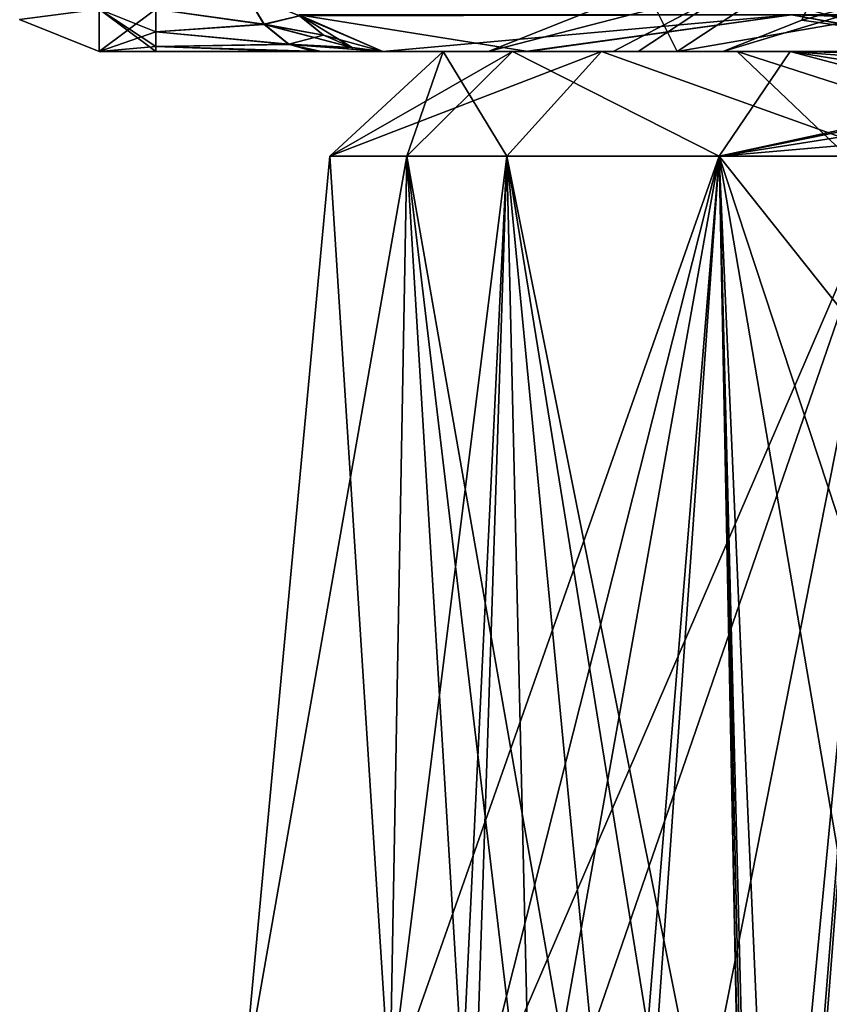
# Model space of a CAD drawing. Header units: inches. Extents: x -11.1 to 11.1, y -2.2 to 7.8.
# Tile 9 of 256: x -9.093 to -8.881, y -1.854 to -1.597. Entities that reach past the tile are written whole.
import ezdxf

# ---------------------------------------------------------------- set-up
doc = ezdxf.new("R2010")
doc.units = ezdxf.units.IN
doc.header["$LTSCALE"] = 93.866667
doc.header["$MEASUREMENT"] = 0
for name, color, linetype in [('10307', 7, 'CONTINUOUS'), ('10308', 7, 'CONTINUOUS'), ('10315', 7, 'CONTINUOUS'), ('10316', 7, 'CONTINUOUS'), ('10317', 7, 'CONTINUOUS'), ('10318', 7, 'CONTINUOUS'), ('10325', 7, 'CONTINUOUS'), ('10326', 7, 'CONTINUOUS'), ('10845', 7, 'CONTINUOUS'), ('10846', 7, 'CONTINUOUS'), ('10851', 7, 'CONTINUOUS'), ('10852', 7, 'CONTINUOUS'), ('15052', 7, 'CONTINUOUS'), ('15073', 7, 'CONTINUOUS'), ('15074', 7, 'CONTINUOUS'), ('15081', 7, 'CONTINUOUS'), ('15082', 7, 'CONTINUOUS'), ('15528', 7, 'CONTINUOUS'), ('15532', 7, 'CONTINUOUS'), ('15573', 7, 'CONTINUOUS'), ('15575', 7, 'CONTINUOUS'), ('2393', 7, 'CONTINUOUS'), ('3990', 7, 'CONTINUOUS'), ('3991', 7, 'CONTINUOUS'), ('4153', 7, 'CONTINUOUS'), ('4154', 7, 'CONTINUOUS'), ('7300', 7, 'CONTINUOUS'), ('7306', 7, 'CONTINUOUS'), ('7339', 7, 'CONTINUOUS'), ('7340', 7, 'CONTINUOUS'), ('7341', 7, 'CONTINUOUS'), ('7342', 7, 'CONTINUOUS'), ('8166', 7, 'CONTINUOUS'), ('8167', 7, 'CONTINUOUS'), ('8169', 7, 'CONTINUOUS'), ('8170', 7, 'CONTINUOUS'), ('8171', 7, 'CONTINUOUS'), ('8172', 7, 'CONTINUOUS'), ('8173', 7, 'CONTINUOUS'), ('8176', 7, 'CONTINUOUS'), ('8177', 7, 'CONTINUOUS'), ('8178', 7, 'CONTINUOUS'), ('8179', 7, 'CONTINUOUS'), ('8180', 7, 'CONTINUOUS'), ('8181', 7, 'CONTINUOUS')]:
    doc.layers.add(name, color=color, linetype=linetype)

msp = doc.modelspace()

# ---------------------------------------------------------------- linework, layer by layer
at = {"layer": '10307', "linetype": 'Continuous'}
for points in [[(-8.97014, -1.605, -1.35907), (-8.97014, -1.605, -1.69434), (-8.92884, -1.58852, -1.69434), (-8.97014, -1.605, -1.35907)], [(-8.92884, -1.58852, -1.35907), (-8.97014, -1.605, -1.35907), (-8.92884, -1.58852, -1.69434), (-8.92884, -1.58852, -1.35907)]]:
    msp.add_3dface(points, dxfattribs=at)
at = {"layer": '10308', "linetype": 'Continuous'}
for points in [[(-8.97014, -1.605, -1.69434), (-8.92064, -1.605, -1.79147), (-8.92884, -1.58852, -1.69434), (-8.97014, -1.605, -1.69434)], [(-8.92884, -1.58852, -1.69434), (-8.92064, -1.605, -1.79147), (-8.8969, -1.58928, -1.75867), (-8.92884, -1.58852, -1.69434)], [(-8.92064, -1.605, -1.79147), (-8.81294, -1.605, -1.80821), (-8.82582, -1.58852, -1.76896), (-8.92064, -1.605, -1.79147)], [(-8.8969, -1.58928, -1.75867), (-8.92064, -1.605, -1.79147), (-8.82582, -1.58852, -1.76896), (-8.8969, -1.58928, -1.75867)]]:
    msp.add_3dface(points, dxfattribs=at)
at = {"layer": '10315', "linetype": 'Continuous'}
for points in [[(-8.92067, -1.605, -2.20855), (-8.97014, -1.605, -2.30566), (-8.92884, -1.58852, -2.30566), (-8.92067, -1.605, -2.20855)], [(-8.8969, -1.58928, -2.24133), (-8.92067, -1.605, -2.20855), (-8.92884, -1.58852, -2.30566), (-8.8969, -1.58928, -2.24133)], [(-8.81294, -1.605, -2.19179), (-8.92067, -1.605, -2.20855), (-8.82582, -1.58852, -2.23104), (-8.81294, -1.605, -2.19179)], [(-8.82582, -1.58852, -2.23104), (-8.92067, -1.605, -2.20855), (-8.8969, -1.58928, -2.24133), (-8.82582, -1.58852, -2.23104)]]:
    msp.add_3dface(points, dxfattribs=at)
at = {"layer": '10316', "linetype": 'Continuous'}
for points in [[(-8.97014, -1.605, -2.30566), (-8.97014, -1.605, -2.64093), (-8.92884, -1.58852, -2.64093), (-8.97014, -1.605, -2.30566)], [(-8.92884, -1.58852, -2.30566), (-8.97014, -1.605, -2.30566), (-8.92884, -1.58852, -2.64093), (-8.92884, -1.58852, -2.30566)]]:
    msp.add_3dface(points, dxfattribs=at)
at = {"layer": '10317', "linetype": 'Continuous'}
for points in [[(-8.97014, -1.605, 2.64093), (-8.97014, -1.605, 2.30566), (-8.92884, -1.58852, 2.30566), (-8.97014, -1.605, 2.64093)], [(-8.92884, -1.58852, 2.64093), (-8.97014, -1.605, 2.64093), (-8.92884, -1.58852, 2.30566), (-8.92884, -1.58852, 2.64093)]]:
    msp.add_3dface(points, dxfattribs=at)
at = {"layer": '10318', "linetype": 'Continuous'}
for points in [[(-8.97014, -1.605, 2.30566), (-8.92064, -1.605, 2.20853), (-8.92884, -1.58852, 2.30566), (-8.97014, -1.605, 2.30566)], [(-8.92884, -1.58852, 2.30566), (-8.92064, -1.605, 2.20853), (-8.8969, -1.58928, 2.24133), (-8.92884, -1.58852, 2.30566)], [(-8.92064, -1.605, 2.20853), (-8.81294, -1.605, 2.19179), (-8.82582, -1.58852, 2.23104), (-8.92064, -1.605, 2.20853)], [(-8.8969, -1.58928, 2.24133), (-8.92064, -1.605, 2.20853), (-8.82582, -1.58852, 2.23104), (-8.8969, -1.58928, 2.24133)]]:
    msp.add_3dface(points, dxfattribs=at)
at = {"layer": '10325', "linetype": 'Continuous'}
for points in [[(-8.92067, -1.605, 1.79145), (-8.97014, -1.605, 1.69434), (-8.92884, -1.58852, 1.69434), (-8.92067, -1.605, 1.79145)], [(-8.8969, -1.58928, 1.75867), (-8.92067, -1.605, 1.79145), (-8.92884, -1.58852, 1.69434), (-8.8969, -1.58928, 1.75867)], [(-8.81294, -1.605, 1.80821), (-8.92067, -1.605, 1.79145), (-8.82582, -1.58852, 1.76896), (-8.81294, -1.605, 1.80821)], [(-8.82582, -1.58852, 1.76896), (-8.92067, -1.605, 1.79145), (-8.8969, -1.58928, 1.75867), (-8.82582, -1.58852, 1.76896)]]:
    msp.add_3dface(points, dxfattribs=at)
at = {"layer": '10326', "linetype": 'Continuous'}
for points in [[(-8.97014, -1.605, 1.69434), (-8.97014, -1.605, 1.35907), (-8.92884, -1.58852, 1.35907), (-8.97014, -1.605, 1.69434)], [(-8.92884, -1.58852, 1.69434), (-8.97014, -1.605, 1.69434), (-8.92884, -1.58852, 1.35907), (-8.92884, -1.58852, 1.69434)]]:
    msp.add_3dface(points, dxfattribs=at)
at = {"layer": '10845', "linetype": 'Continuous'}
for points in [[(-8.93085, -1.605, -1.27232), (-8.97014, -1.605, -1.35907), (-8.90556, -1.58828, -1.30549), (-8.93085, -1.605, -1.27232)], [(-8.97014, -1.605, -1.35907), (-8.92884, -1.58852, -1.35907), (-8.90556, -1.58828, -1.30549), (-8.97014, -1.605, -1.35907)], [(-8.84871, -1.605, -1.24383), (-8.93085, -1.605, -1.27232), (-8.90556, -1.58828, -1.30549), (-8.84871, -1.605, -1.24383)], [(-8.85087, -1.58852, -1.28508), (-8.84871, -1.605, -1.24383), (-8.90556, -1.58828, -1.30549), (-8.85087, -1.58852, -1.28508)], [(-8.84871, -1.605, -1.24383), (-8.91893, -1.605, -1.26316), (-8.93085, -1.605, -1.27232), (-8.84871, -1.605, -1.24383)]]:
    msp.add_3dface(points, dxfattribs=at)
at = {"layer": '10846', "linetype": 'Continuous'}
for points in [[(-8.97014, -1.605, -2.64093), (-8.9374, -1.605, -2.72147), (-8.9056, -1.58828, -2.69448), (-8.97014, -1.605, -2.64093)], [(-8.92884, -1.58852, -2.64093), (-8.97014, -1.605, -2.64093), (-8.9056, -1.58828, -2.69448), (-8.92884, -1.58852, -2.64093)], [(-8.9374, -1.605, -2.72147), (-8.84871, -1.605, -2.75617), (-8.9056, -1.58828, -2.69448), (-8.9374, -1.605, -2.72147)], [(-8.9056, -1.58828, -2.69448), (-8.84871, -1.605, -2.75617), (-8.85087, -1.58852, -2.71492), (-8.9056, -1.58828, -2.69448)], [(-8.97014, -1.605, -2.64093), (-8.94716, -1.605, -2.71005), (-8.9374, -1.605, -2.72147), (-8.97014, -1.605, -2.64093)]]:
    msp.add_3dface(points, dxfattribs=at)
at = {"layer": '10851', "linetype": 'Continuous'}
for points in [[(-8.93085, -1.605, 2.72768), (-8.97014, -1.605, 2.64093), (-8.90556, -1.58828, 2.69451), (-8.93085, -1.605, 2.72768)], [(-8.97014, -1.605, 2.64093), (-8.92884, -1.58852, 2.64093), (-8.90556, -1.58828, 2.69451), (-8.97014, -1.605, 2.64093)], [(-8.84871, -1.605, 2.75617), (-8.93085, -1.605, 2.72768), (-8.90556, -1.58828, 2.69451), (-8.84871, -1.605, 2.75617)], [(-8.85087, -1.58852, 2.71492), (-8.84871, -1.605, 2.75617), (-8.90556, -1.58828, 2.69451), (-8.85087, -1.58852, 2.71492)], [(-8.84871, -1.605, 2.75617), (-8.91893, -1.605, 2.73684), (-8.93085, -1.605, 2.72768), (-8.84871, -1.605, 2.75617)]]:
    msp.add_3dface(points, dxfattribs=at)
at = {"layer": '10852', "linetype": 'Continuous'}
for points in [[(-8.97014, -1.605, 1.35907), (-8.9374, -1.605, 1.27853), (-8.9056, -1.58828, 1.30552), (-8.97014, -1.605, 1.35907)], [(-8.92884, -1.58852, 1.35907), (-8.97014, -1.605, 1.35907), (-8.9056, -1.58828, 1.30552), (-8.92884, -1.58852, 1.35907)], [(-8.9374, -1.605, 1.27853), (-8.84871, -1.605, 1.24383), (-8.9056, -1.58828, 1.30552), (-8.9374, -1.605, 1.27853)], [(-8.9056, -1.58828, 1.30552), (-8.84871, -1.605, 1.24383), (-8.85087, -1.58852, 1.28508), (-8.9056, -1.58828, 1.30552)], [(-8.97014, -1.605, 1.35907), (-8.94716, -1.605, 1.28995), (-8.9374, -1.605, 1.27853), (-8.97014, -1.605, 1.35907)]]:
    msp.add_3dface(points, dxfattribs=at)
at = {"layer": '15052', "linetype": 'Continuous'}
for points in [[(-8.98194, -1.605, 1.97623), (-8.96381, -1.605, 2.09288), (-8.94052, -1.605, 1.86567), (-8.98194, -1.605, 1.97623)], [(-8.98194, -1.605, -1.97622), (-8.94052, -1.605, -1.86567), (-8.96381, -1.605, -2.09288), (-8.98194, -1.605, -1.97622)], [(-8.94052, -1.605, -1.86567), (-8.905, -1.605, -2), (-8.96381, -1.605, -2.09288), (-8.94052, -1.605, -1.86567)], [(-8.96381, -1.605, -2.09288), (-8.905, -1.605, -2), (-8.89109, -1.605, -2.18554), (-8.96381, -1.605, -2.09288)], [(-8.96381, -1.605, 2.09288), (-8.89109, -1.605, 2.18554), (-8.94052, -1.605, 1.86567), (-8.96381, -1.605, 2.09288)], [(-8.85052, -1.605, -1.7897), (-8.905, -1.605, -2), (-8.94052, -1.605, -1.86567), (-8.85052, -1.605, -1.7897)], [(-8.89109, -1.605, 2.18554), (-8.905, -1.605, 2), (-8.94052, -1.605, 1.86567), (-8.89109, -1.605, 2.18554)], [(-8.94052, -1.605, 1.86567), (-8.905, -1.605, 2), (-8.85051, -1.605, 1.78969), (-8.94052, -1.605, 1.86567)], [(-8.82751, -1.605, -1.86577), (-8.905, -1.605, -2), (-8.85052, -1.605, -1.7897), (-8.82751, -1.605, -1.86577)], [(-8.905, -1.605, -2), (-8.82751, -1.605, -2.13423), (-8.89109, -1.605, -2.18554), (-8.905, -1.605, -2)], [(-8.82751, -1.605, 2.13423), (-8.905, -1.605, 2), (-8.89109, -1.605, 2.18554), (-8.82751, -1.605, 2.13423)], [(-8.905, -1.605, 2), (-8.82751, -1.605, 1.86577), (-8.85051, -1.605, 1.78969), (-8.905, -1.605, 2)], [(-8.89109, -1.605, -2.18554), (-8.82751, -1.605, -2.13423), (-8.78303, -1.605, -2.2308), (-8.89109, -1.605, -2.18554)], [(-8.78303, -1.605, 2.2308), (-8.82751, -1.605, 2.13423), (-8.89109, -1.605, 2.18554), (-8.78303, -1.605, 2.2308)]]:
    msp.add_3dface(points, dxfattribs=at)
at = {"layer": '15073', "linetype": 'Continuous'}
msp.add_3dface([(-8.905, -1.605, 2), (-8.82751, -1.605, 2.13423), (-8.87343, -1.63496, 2), (-8.905, -1.605, 2)], dxfattribs=at)
at = {"layer": '15074', "linetype": 'Continuous'}
for points in [[(-8.82751, -1.605, 1.86577), (-8.905, -1.605, 2), (-8.81173, -1.63496, 1.89311), (-8.82751, -1.605, 1.86577)], [(-8.905, -1.605, 2), (-8.87343, -1.63496, 2), (-8.81173, -1.63496, 1.89311), (-8.905, -1.605, 2)]]:
    msp.add_3dface(points, dxfattribs=at)
at = {"layer": '15081', "linetype": 'Continuous'}
msp.add_3dface([(-8.905, -1.605, -2), (-8.82751, -1.605, -1.86577), (-8.87343, -1.63496, -2), (-8.905, -1.605, -2)], dxfattribs=at)
at = {"layer": '15082', "linetype": 'Continuous'}
for points in [[(-8.82751, -1.605, -2.13423), (-8.905, -1.605, -2), (-8.81173, -1.63496, -2.10689), (-8.82751, -1.605, -2.13423)], [(-8.905, -1.605, -2), (-8.87343, -1.63496, -2), (-8.81173, -1.63496, -2.10689), (-8.905, -1.605, -2)]]:
    msp.add_3dface(points, dxfattribs=at)
at = {"layer": '15528', "linetype": 'Continuous'}
for points in [[(-9.03447, -1.87739, 2), (-8.9959, -1.87739, 2.14304), (-8.99144, -1.63239, 2.10439), (-9.03447, -1.87739, 2)], [(-8.9959, -1.87739, 1.85696), (-9.03447, -1.87739, 2), (-9.01167, -1.63239, 1.97318), (-8.9959, -1.87739, 1.85696)], [(-9.01167, -1.63239, 1.97318), (-9.03447, -1.87739, 2), (-8.99144, -1.63239, 2.10439), (-9.01167, -1.63239, 1.97318)], [(-8.96524, -1.63239, 1.84879), (-8.9959, -1.87739, 1.85696), (-9.01167, -1.63239, 1.97318), (-8.96524, -1.63239, 1.84879)], [(-8.9959, -1.87739, 2.14304), (-8.97622, -1.8845, 2.17351), (-8.99144, -1.63239, 2.10439), (-8.9959, -1.87739, 2.14304)], [(-8.97367, -1.88654, 1.82293), (-8.9959, -1.87739, 1.85696), (-8.96524, -1.63239, 1.84879), (-8.97367, -1.88654, 1.82293)], [(-8.97622, -1.8845, 2.17351), (-8.95879, -1.90739, 2.19706), (-8.99144, -1.63239, 2.10439), (-8.97622, -1.8845, 2.17351)], [(-8.99144, -1.63239, 2.10439), (-8.95879, -1.90739, 2.19706), (-8.93315, -1.96458, 2.22755), (-8.99144, -1.63239, 2.10439)], [(-8.90969, -1.63239, 2.20901), (-8.99144, -1.63239, 2.10439), (-8.93315, -1.96458, 2.22755), (-8.90969, -1.63239, 2.20901)], [(-8.95879, -1.90739, 1.80294), (-8.97367, -1.88654, 1.82293), (-8.86397, -1.63239, 1.76293), (-8.95879, -1.90739, 1.80294)], [(-8.86397, -1.63239, 1.76293), (-8.97367, -1.88654, 1.82293), (-8.96524, -1.63239, 1.84879), (-8.86397, -1.63239, 1.76293)], [(-8.93059, -1.9701, 1.76979), (-8.95879, -1.90739, 1.80294), (-8.86397, -1.63239, 1.76293), (-8.93059, -1.9701, 1.76979)], [(-8.90168, -2.02866, 2.25617), (-8.90969, -1.63239, 2.20901), (-8.93315, -1.96458, 2.22755), (-8.90168, -2.02866, 2.25617)], [(-8.90178, -2.02711, 1.74404), (-8.93059, -1.9701, 1.76979), (-8.86397, -1.63239, 1.76293), (-8.90178, -2.02711, 1.74404)], [(-8.78727, -1.63239, 2.26039), (-8.90969, -1.63239, 2.20901), (-8.79725, -1.77369, 2.27132), (-8.78727, -1.63239, 2.26039)], [(-8.79725, -1.77369, 2.27132), (-8.90969, -1.63239, 2.20901), (-8.80812, -1.94044, 2.28411), (-8.79725, -1.77369, 2.27132)], [(-8.80812, -1.94044, 2.28411), (-8.90969, -1.63239, 2.20901), (-8.85257, -1.96668, 2.2737), (-8.80812, -1.94044, 2.28411)], [(-8.85257, -1.96668, 2.2737), (-8.90969, -1.63239, 2.20901), (-8.90038, -1.99366, 2.25338), (-8.85257, -1.96668, 2.2737)], [(-8.90168, -2.02866, 2.25617), (-8.90103, -2.01115, 2.25478), (-8.90969, -1.63239, 2.20901), (-8.90168, -2.02866, 2.25617)], [(-8.90038, -1.99366, 2.25338), (-8.90969, -1.63239, 2.20901), (-8.90103, -2.01115, 2.25478), (-8.90038, -1.99366, 2.25338)], [(-8.89362, -1.99924, 1.74217), (-8.90178, -2.02711, 1.74404), (-8.86397, -1.63239, 1.76293), (-8.89362, -1.99924, 1.74217)], [(-8.87121, -1.97737, 1.73301), (-8.89362, -1.99924, 1.74217), (-8.86397, -1.63239, 1.76293), (-8.87121, -1.97737, 1.73301)]]:
    msp.add_3dface(points, dxfattribs=at)
at = {"layer": '15532', "linetype": 'Continuous'}
for points in [[(-9.03447, -1.87739, -2), (-8.9959, -1.87739, -1.85696), (-9.01167, -1.63239, -1.97318), (-9.03447, -1.87739, -2)], [(-8.9959, -1.87739, -2.14304), (-9.03447, -1.87739, -2), (-8.99144, -1.63239, -2.10439), (-8.9959, -1.87739, -2.14304)], [(-8.99144, -1.63239, -2.10439), (-9.03447, -1.87739, -2), (-9.01167, -1.63239, -1.97318), (-8.99144, -1.63239, -2.10439)], [(-9.01167, -1.63239, -1.97318), (-8.9959, -1.87739, -1.85696), (-8.96524, -1.63239, -1.84879), (-9.01167, -1.63239, -1.97318)], [(-8.9959, -1.87739, -1.85696), (-8.97742, -1.88364, -1.8282), (-8.96524, -1.63239, -1.84879), (-8.9959, -1.87739, -1.85696)], [(-8.97398, -1.88628, -2.17664), (-8.9959, -1.87739, -2.14304), (-8.90969, -1.63239, -2.20901), (-8.97398, -1.88628, -2.17664)], [(-8.90969, -1.63239, -2.20901), (-8.9959, -1.87739, -2.14304), (-8.99144, -1.63239, -2.10439), (-8.90969, -1.63239, -2.20901)], [(-8.97742, -1.88364, -1.8282), (-8.95879, -1.90739, -1.80294), (-8.96524, -1.63239, -1.84879), (-8.97742, -1.88364, -1.8282)], [(-8.95879, -1.90739, -2.19706), (-8.97398, -1.88628, -2.17664), (-8.90969, -1.63239, -2.20901), (-8.95879, -1.90739, -2.19706)], [(-8.96524, -1.63239, -1.84879), (-8.95879, -1.90739, -1.80294), (-8.93336, -1.96415, -1.77266), (-8.96524, -1.63239, -1.84879)], [(-8.86397, -1.63239, -1.76293), (-8.96524, -1.63239, -1.84879), (-8.8922, -1.99698, -1.74161), (-8.86397, -1.63239, -1.76293)], [(-8.8922, -1.99698, -1.74161), (-8.96524, -1.63239, -1.84879), (-8.90159, -2.02619, -1.74403), (-8.8922, -1.99698, -1.74161)], [(-8.90159, -2.02619, -1.74403), (-8.96524, -1.63239, -1.84879), (-8.93336, -1.96415, -1.77266), (-8.90159, -2.02619, -1.74403)], [(-8.93637, -1.95769, -2.22413), (-8.95879, -1.90739, -2.19706), (-8.90969, -1.63239, -2.20901), (-8.93637, -1.95769, -2.22413)], [(-8.90178, -2.02711, -2.25596), (-8.93637, -1.95769, -2.22413), (-8.90969, -1.63239, -2.20901), (-8.90178, -2.02711, -2.25596)], [(-8.89362, -1.99924, -2.25783), (-8.90178, -2.02711, -2.25596), (-8.90969, -1.63239, -2.20901), (-8.89362, -1.99924, -2.25783)], [(-8.78727, -1.63239, -2.26039), (-8.89362, -1.99924, -2.25783), (-8.90969, -1.63239, -2.20901), (-8.78727, -1.63239, -2.26039)], [(-8.87122, -1.97737, -2.26699), (-8.89362, -1.99924, -2.25783), (-8.78727, -1.63239, -2.26039), (-8.87122, -1.97737, -2.26699)], [(-8.87121, -1.97737, -1.73301), (-8.86397, -1.63239, -1.76293), (-8.8922, -1.99698, -1.74161), (-8.87121, -1.97737, -1.73301)]]:
    msp.add_3dface(points, dxfattribs=at)
at = {"layer": '15573', "linetype": 'Continuous'}
for points in [[(-8.98194, -1.605, 1.97623), (-8.94052, -1.605, 1.86567), (-9.01167, -1.63239, 1.97318), (-8.98194, -1.605, 1.97623)], [(-8.98194, -1.605, 1.97623), (-9.01167, -1.63239, 1.97318), (-8.99144, -1.63239, 2.10439), (-8.98194, -1.605, 1.97623)], [(-8.94052, -1.605, 1.86567), (-8.96524, -1.63239, 1.84879), (-9.01167, -1.63239, 1.97318), (-8.94052, -1.605, 1.86567)], [(-8.96381, -1.605, 2.09288), (-8.98194, -1.605, 1.97623), (-8.99144, -1.63239, 2.10439), (-8.96381, -1.605, 2.09288)], [(-8.96381, -1.605, 2.09288), (-8.99144, -1.63239, 2.10439), (-8.90969, -1.63239, 2.20901), (-8.96381, -1.605, 2.09288)], [(-8.94052, -1.605, 1.86567), (-8.86397, -1.63239, 1.76293), (-8.96524, -1.63239, 1.84879), (-8.94052, -1.605, 1.86567)], [(-8.89109, -1.605, 2.18554), (-8.96381, -1.605, 2.09288), (-8.90969, -1.63239, 2.20901), (-8.89109, -1.605, 2.18554)], [(-8.94052, -1.605, 1.86567), (-8.85051, -1.605, 1.78969), (-8.86397, -1.63239, 1.76293), (-8.94052, -1.605, 1.86567)], [(-8.89109, -1.605, 2.18554), (-8.90969, -1.63239, 2.20901), (-8.78727, -1.63239, 2.26039), (-8.89109, -1.605, 2.18554)], [(-8.78303, -1.605, 2.2308), (-8.89109, -1.605, 2.18554), (-8.78457, -1.60704, 2.24157), (-8.78303, -1.605, 2.2308)], [(-8.89109, -1.605, 2.18554), (-8.78727, -1.63239, 2.26039), (-8.78685, -1.62173, 2.25744), (-8.89109, -1.605, 2.18554)], [(-8.78457, -1.60704, 2.24157), (-8.89109, -1.605, 2.18554), (-8.78591, -1.61288, 2.25086), (-8.78457, -1.60704, 2.24157)], [(-8.78591, -1.61288, 2.25086), (-8.89109, -1.605, 2.18554), (-8.78685, -1.62173, 2.25744), (-8.78591, -1.61288, 2.25086)]]:
    msp.add_3dface(points, dxfattribs=at)
at = {"layer": '15575', "linetype": 'Continuous'}
for points in [[(-8.98194, -1.605, -1.97622), (-8.96381, -1.605, -2.09288), (-9.01167, -1.63239, -1.97318), (-8.98194, -1.605, -1.97622)], [(-8.98194, -1.605, -1.97622), (-9.01167, -1.63239, -1.97318), (-8.96524, -1.63239, -1.84879), (-8.98194, -1.605, -1.97622)], [(-8.96381, -1.605, -2.09288), (-8.99144, -1.63239, -2.10439), (-9.01167, -1.63239, -1.97318), (-8.96381, -1.605, -2.09288)], [(-8.96381, -1.605, -2.09288), (-8.90969, -1.63239, -2.20901), (-8.99144, -1.63239, -2.10439), (-8.96381, -1.605, -2.09288)], [(-8.94052, -1.605, -1.86567), (-8.98194, -1.605, -1.97622), (-8.96524, -1.63239, -1.84879), (-8.94052, -1.605, -1.86567)], [(-8.94052, -1.605, -1.86567), (-8.96524, -1.63239, -1.84879), (-8.86397, -1.63239, -1.76293), (-8.94052, -1.605, -1.86567)], [(-8.96381, -1.605, -2.09288), (-8.89109, -1.605, -2.18554), (-8.90969, -1.63239, -2.20901), (-8.96381, -1.605, -2.09288)], [(-8.85052, -1.605, -1.7897), (-8.94052, -1.605, -1.86567), (-8.86397, -1.63239, -1.76293), (-8.85052, -1.605, -1.7897)], [(-8.89109, -1.605, -2.18554), (-8.78303, -1.605, -2.2308), (-8.90969, -1.63239, -2.20901), (-8.89109, -1.605, -2.18554)], [(-8.90969, -1.63239, -2.20901), (-8.78303, -1.605, -2.2308), (-8.78457, -1.60704, -2.24156), (-8.90969, -1.63239, -2.20901)], [(-8.90969, -1.63239, -2.20901), (-8.78457, -1.60704, -2.24156), (-8.78591, -1.61288, -2.25086), (-8.90969, -1.63239, -2.20901)], [(-8.90969, -1.63239, -2.20901), (-8.78591, -1.61288, -2.25086), (-8.78685, -1.62173, -2.25744), (-8.90969, -1.63239, -2.20901)], [(-8.78727, -1.63239, -2.26039), (-8.90969, -1.63239, -2.20901), (-8.78685, -1.62173, -2.25744), (-8.78727, -1.63239, -2.26039)]]:
    msp.add_3dface(points, dxfattribs=at)
at = {"layer": '2393', "linetype": 'Continuous'}
for points in [[(-9.072, -1.605, -3.30368), (-9.05722, -1.605, -3.30368), (-9.072, -1.605, -0.69632), (-9.072, -1.605, -3.30368)], [(-9.072, -1.605, -0.69632), (-9.05722, -1.605, -3.30368), (-9.05722, -1.605, -0.69632), (-9.072, -1.605, -0.69632)], [(-9.072, -1.605, 0.69632), (-9.05722, -1.605, 0.69632), (-9.072, -1.605, 3.30368), (-9.072, -1.605, 0.69632)], [(-9.072, -1.605, 3.30368), (-9.05722, -1.605, 0.69632), (-9.05722, -1.605, 3.30368), (-9.072, -1.605, 3.30368)], [(-9.05722, -1.605, -3.30368), (-9.01379, -1.605, -3.32287), (-9.05722, -1.605, -0.69632), (-9.05722, -1.605, -3.30368)], [(-9.05722, -1.605, -0.69632), (-9.01379, -1.605, -3.32287), (-9.0147, -1.605, -0.67809), (-9.05722, -1.605, -0.69632)], [(-9.02123, -1.605, 0.68399), (-9.01578, -1.605, 0.67919), (-9.05722, -1.605, 3.30368), (-9.02123, -1.605, 0.68399)], [(-9.05722, -1.605, 3.30368), (-9.01578, -1.605, 0.67919), (-9.0147, -1.605, 3.32191), (-9.05722, -1.605, 3.30368)], [(-9.05722, -1.605, 0.69632), (-9.02123, -1.605, 0.68399), (-9.05722, -1.605, 3.30368), (-9.05722, -1.605, 0.69632)], [(-9.01578, -1.605, 0.67919), (-8.99779, -1.605, 0.63564), (-9.0147, -1.605, 3.32191), (-9.01578, -1.605, 0.67919)], [(-9.0147, -1.605, -0.67809), (-9.01379, -1.605, -3.32287), (-9.0108, -1.605, -0.67361), (-9.0147, -1.605, -0.67809)], [(-9.0147, -1.605, 3.32191), (-8.99779, -1.605, 0.63564), (-9.0108, -1.605, 3.32639), (-9.0147, -1.605, 3.32191)], [(-9.01379, -1.605, -3.32287), (-8.99779, -1.605, -3.36436), (-9.0108, -1.605, -0.67361), (-9.01379, -1.605, -3.32287)], [(-9.0108, -1.605, -0.67361), (-8.99779, -1.605, -3.36436), (-8.99779, -1.605, -0.63564), (-9.0108, -1.605, -0.67361)], [(-9.0108, -1.605, 3.32639), (-8.99779, -1.605, 0.63564), (-8.99779, -1.605, 3.36436), (-9.0108, -1.605, 3.32639)], [(-8.99779, -1.605, -4.17837), (-8.96044, -1.605, -4.35154), (-8.99779, -1.605, -3.36436), (-8.99779, -1.605, -4.17837)], [(-8.99779, -1.605, -3.36436), (-8.96044, -1.605, -4.35154), (-8.99779, -1.605, -0.63564), (-8.99779, -1.605, -3.36436)], [(-8.99779, -1.605, -0.63564), (-8.96044, -1.605, -4.35154), (-8.99779, -1.605, 0.63564), (-8.99779, -1.605, -0.63564)], [(-8.99779, -1.605, 0.63564), (-8.96044, -1.605, -4.35154), (-8.97014, -1.605, -2.64093), (-8.99779, -1.605, 0.63564)], [(-8.99779, -1.605, 3.36436), (-8.99779, -1.605, 0.63564), (-8.97014, -1.605, -2.64093), (-8.99779, -1.605, 3.36436)], [(-8.99779, -1.605, 4.17837), (-8.99779, -1.605, 3.36436), (-8.97014, -1.605, -2.64093), (-8.99779, -1.605, 4.17837)], [(-8.95965, -1.605, 4.35328), (-8.99779, -1.605, 4.17837), (-8.97014, -1.605, 2.64093), (-8.95965, -1.605, 4.35328)], [(-8.99779, -1.605, 4.17837), (-8.97014, -1.605, -1.69434), (-8.97014, -1.605, -1.35907), (-8.99779, -1.605, 4.17837)], [(-8.97014, -1.605, -1.69434), (-8.99779, -1.605, 4.17837), (-8.97014, -1.605, -2.30566), (-8.97014, -1.605, -1.69434)], [(-8.99779, -1.605, 4.17837), (-8.97014, -1.605, -1.35907), (-8.97014, -1.605, 1.35907), (-8.99779, -1.605, 4.17837)], [(-8.97014, -1.605, -2.30566), (-8.99779, -1.605, 4.17837), (-8.97014, -1.605, -2.64093), (-8.97014, -1.605, -2.30566)], [(-8.99779, -1.605, 4.17837), (-8.97014, -1.605, 2.30566), (-8.97014, -1.605, 2.64093), (-8.99779, -1.605, 4.17837)], [(-8.97014, -1.605, 2.30566), (-8.99779, -1.605, 4.17837), (-8.97014, -1.605, 1.69434), (-8.97014, -1.605, 2.30566)], [(-8.97014, -1.605, 1.69434), (-8.99779, -1.605, 4.17837), (-8.97014, -1.605, 1.35907), (-8.97014, -1.605, 1.69434)], [(-8.97014, -1.605, -2.64093), (-8.96044, -1.605, -4.35154), (-8.94716, -1.605, -2.71005), (-8.97014, -1.605, -2.64093)], [(-8.93085, -1.605, 2.72768), (-8.95965, -1.605, 4.35328), (-8.97014, -1.605, 2.64093), (-8.93085, -1.605, 2.72768)], [(-8.92064, -1.605, -1.79147), (-8.97014, -1.605, -1.69434), (-8.92067, -1.605, -2.20855), (-8.92064, -1.605, -1.79147)], [(-8.92067, -1.605, -2.20855), (-8.97014, -1.605, -1.69434), (-8.97014, -1.605, -2.30566), (-8.92067, -1.605, -2.20855)], [(-8.97014, -1.605, -1.35907), (-8.93085, -1.605, -1.27232), (-8.97014, -1.605, 1.35907), (-8.97014, -1.605, -1.35907)], [(-8.97014, -1.605, 1.35907), (-8.93085, -1.605, -1.27232), (-8.94716, -1.605, 1.28995), (-8.97014, -1.605, 1.35907)], [(-8.92064, -1.605, 2.20853), (-8.97014, -1.605, 2.30566), (-8.92067, -1.605, 1.79145), (-8.92064, -1.605, 2.20853)], [(-8.92067, -1.605, 1.79145), (-8.97014, -1.605, 2.30566), (-8.97014, -1.605, 1.69434), (-8.92067, -1.605, 1.79145)], [(-8.96044, -1.605, -4.35154), (-8.8386, -1.605, -4.50743), (-8.94716, -1.605, -2.71005), (-8.96044, -1.605, -4.35154)], [(-8.83709, -1.605, 4.50861), (-8.95965, -1.605, 4.35328), (-8.85621, -1.605, 3.93631), (-8.83709, -1.605, 4.50861)], [(-8.91893, -1.605, 2.73684), (-8.95965, -1.605, 4.35328), (-8.93085, -1.605, 2.72768), (-8.91893, -1.605, 2.73684)], [(-8.95965, -1.605, 4.35328), (-8.91893, -1.605, 2.73684), (-8.85621, -1.605, 2.83274), (-8.95965, -1.605, 4.35328)], [(-8.85621, -1.605, 3.93631), (-8.95965, -1.605, 4.35328), (-8.85621, -1.605, 2.83274), (-8.85621, -1.605, 3.93631)], [(-8.94716, -1.605, -2.71005), (-8.8386, -1.605, -4.50743), (-8.9374, -1.605, -2.72147), (-8.94716, -1.605, -2.71005)], [(-8.94716, -1.605, 1.28995), (-8.93085, -1.605, -1.27232), (-8.9374, -1.605, 1.27853), (-8.94716, -1.605, 1.28995)], [(-8.85621, -1.605, -1.16726), (-8.85621, -1.605, 1.16726), (-8.9374, -1.605, 1.27853), (-8.85621, -1.605, -1.16726)], [(-8.9374, -1.605, 1.27853), (-8.85621, -1.605, 1.16726), (-8.84871, -1.605, 1.24383), (-8.9374, -1.605, 1.27853)], [(-8.91893, -1.605, -1.26316), (-8.85621, -1.605, -1.16726), (-8.9374, -1.605, 1.27853), (-8.91893, -1.605, -1.26316)], [(-8.9374, -1.605, -2.72147), (-8.8386, -1.605, -4.50743), (-8.85621, -1.605, -3.93631), (-8.9374, -1.605, -2.72147)], [(-8.93085, -1.605, -1.27232), (-8.91893, -1.605, -1.26316), (-8.9374, -1.605, 1.27853), (-8.93085, -1.605, -1.27232)], [(-8.84871, -1.605, -2.75617), (-8.9374, -1.605, -2.72147), (-8.85621, -1.605, -2.83274), (-8.84871, -1.605, -2.75617)], [(-8.85621, -1.605, -2.83274), (-8.9374, -1.605, -2.72147), (-8.85621, -1.605, -3.93631), (-8.85621, -1.605, -2.83274)], [(-8.90871, -1.605, 2), (-8.92064, -1.605, 2.20853), (-8.92067, -1.605, 1.79145), (-8.90871, -1.605, 2)], [(-8.81294, -1.605, 1.80821), (-8.90871, -1.605, 2), (-8.92067, -1.605, 1.79145), (-8.81294, -1.605, 1.80821)], [(-8.90871, -1.605, -2), (-8.92064, -1.605, -1.79147), (-8.92067, -1.605, -2.20855), (-8.90871, -1.605, -2)], [(-8.81294, -1.605, -2.19179), (-8.90871, -1.605, -2), (-8.92067, -1.605, -2.20855), (-8.81294, -1.605, -2.19179)], [(-8.90871, -1.605, 2), (-8.82964, -1.605, 2.13728), (-8.92064, -1.605, 2.20853), (-8.90871, -1.605, 2)], [(-8.92064, -1.605, 2.20853), (-8.82964, -1.605, 2.13728), (-8.81294, -1.605, 2.19179), (-8.92064, -1.605, 2.20853)], [(-8.90871, -1.605, -2), (-8.82964, -1.605, -1.86272), (-8.92064, -1.605, -1.79147), (-8.90871, -1.605, -2)], [(-8.92064, -1.605, -1.79147), (-8.82964, -1.605, -1.86272), (-8.81294, -1.605, -1.80821), (-8.92064, -1.605, -1.79147)], [(-8.84871, -1.605, -1.24383), (-8.85621, -1.605, -1.16726), (-8.91893, -1.605, -1.26316), (-8.84871, -1.605, -1.24383)], [(-8.91893, -1.605, 2.73684), (-8.84871, -1.605, 2.75617), (-8.85621, -1.605, 2.83274), (-8.91893, -1.605, 2.73684)], [(-8.82961, -1.605, 1.8627), (-8.90871, -1.605, 2), (-8.81294, -1.605, 1.80821), (-8.82961, -1.605, 1.8627)], [(-8.82961, -1.605, -2.1373), (-8.90871, -1.605, -2), (-8.81294, -1.605, -2.19179), (-8.82961, -1.605, -2.1373)]]:
    msp.add_3dface(points, dxfattribs=at)
at = {"layer": '3990', "linetype": 'Continuous'}
for points in [[(-8.99779, -1.605, -4.17837), (-9.01325, -1.60072, -3.36436), (-9.01956, -1.59565, -4.17837), (-8.99779, -1.605, -4.17837)], [(-9.01325, -1.60072, -3.36436), (-9.01956, -1.59565, -3.36436), (-9.01956, -1.59565, -4.17837), (-9.01325, -1.60072, -3.36436)], [(-9.01325, -1.60072, -3.36436), (-8.99779, -1.605, -4.17837), (-9.00581, -1.60391, -3.36436), (-9.01325, -1.60072, -3.36436)], [(-8.99779, -1.605, -4.17837), (-8.99779, -1.605, -3.36436), (-9.00581, -1.60391, -3.36436), (-8.99779, -1.605, -4.17837)]]:
    msp.add_3dface(points, dxfattribs=at)
at = {"layer": '3991', "linetype": 'Continuous'}
for points in [[(-8.99779, -1.605, -4.17837), (-9.01956, -1.59565, -4.17837), (-8.8907, -1.59541, -4.49043), (-8.99779, -1.605, -4.17837)], [(-8.96044, -1.605, -4.35154), (-8.99779, -1.605, -4.17837), (-8.8907, -1.59541, -4.49043), (-8.96044, -1.605, -4.35154)], [(-8.8386, -1.605, -4.50743), (-8.96044, -1.605, -4.35154), (-8.8907, -1.59541, -4.49043), (-8.8386, -1.605, -4.50743)], [(-8.8386, -1.605, -4.50743), (-8.8907, -1.59541, -4.49043), (-8.57837, -1.59565, -4.61955), (-8.8386, -1.605, -4.50743)]]:
    msp.add_3dface(points, dxfattribs=at)
at = {"layer": '4153', "linetype": 'Continuous'}
for points in [[(-8.99779, -1.605, 3.36436), (-8.99779, -1.605, 4.17837), (-9.01978, -1.59541, 4.17837), (-8.99779, -1.605, 3.36436)], [(-9.00581, -1.60391, 3.36436), (-8.99779, -1.605, 3.36436), (-9.01978, -1.59541, 4.17837), (-9.00581, -1.60391, 3.36436)], [(-9.01325, -1.60072, 3.36436), (-9.00581, -1.60391, 3.36436), (-9.01978, -1.59541, 4.17837), (-9.01325, -1.60072, 3.36436)], [(-9.01956, -1.59565, 3.36436), (-9.01325, -1.60072, 3.36436), (-9.01978, -1.59541, 4.17837), (-9.01956, -1.59565, 3.36436)]]:
    msp.add_3dface(points, dxfattribs=at)
at = {"layer": '4154', "linetype": 'Continuous'}
for points in [[(-8.99779, -1.605, 4.17837), (-8.95965, -1.605, 4.35328), (-9.01978, -1.59541, 4.17837), (-8.99779, -1.605, 4.17837)], [(-9.01978, -1.59541, 4.17837), (-8.95965, -1.605, 4.35328), (-8.89069, -1.59541, 4.49043), (-9.01978, -1.59541, 4.17837)], [(-8.95965, -1.605, 4.35328), (-8.83709, -1.605, 4.50861), (-8.89069, -1.59541, 4.49043), (-8.95965, -1.605, 4.35328)], [(-8.83709, -1.605, 4.50861), (-8.57837, -1.605, 4.59779), (-8.89069, -1.59541, 4.49043), (-8.83709, -1.605, 4.50861)], [(-8.89069, -1.59541, 4.49043), (-8.57837, -1.605, 4.59779), (-8.57837, -1.59541, 4.61978), (-8.89069, -1.59541, 4.49043)]]:
    msp.add_3dface(points, dxfattribs=at)
at = {"layer": '7300', "linetype": 'Continuous'}
for points in [[(-9.072, -1.605, 0.69632), (-9.072, -1.605, 3.30368), (-9.09286, -1.59657, 3.30368), (-9.072, -1.605, 0.69632)], [(-9.09286, -1.59657, 0.69632), (-9.072, -1.605, 0.69632), (-9.09286, -1.59657, 3.30368), (-9.09286, -1.59657, 0.69632)]]:
    msp.add_3dface(points, dxfattribs=at)
at = {"layer": '7306', "linetype": 'Continuous'}
for points in [[(-9.072, -1.605, -3.30368), (-9.072, -1.605, -0.69632), (-9.09286, -1.59657, -0.69632), (-9.072, -1.605, -3.30368)], [(-9.09286, -1.59657, -3.30368), (-9.072, -1.605, -3.30368), (-9.09286, -1.59657, -0.69632), (-9.09286, -1.59657, -3.30368)]]:
    msp.add_3dface(points, dxfattribs=at)
at = {"layer": '7339', "linetype": 'Continuous'}
for points in [[(-8.82964, -1.605, -1.86272), (-8.90871, -1.605, -2), (-8.81438, -1.57657, -1.8885), (-8.82964, -1.605, -1.86272)], [(-8.81438, -1.57657, -1.8885), (-8.90871, -1.605, -2), (-8.88806, -1.59676, -2), (-8.81438, -1.57657, -1.8885)], [(-8.87875, -1.57657, -2), (-8.81438, -1.57657, -1.8885), (-8.88806, -1.59676, -2), (-8.87875, -1.57657, -2)]]:
    msp.add_3dface(points, dxfattribs=at)
at = {"layer": '7340', "linetype": 'Continuous'}
for points in [[(-8.82961, -1.605, -2.1373), (-8.87875, -1.57657, -2), (-8.88806, -1.59676, -2), (-8.82961, -1.605, -2.1373)], [(-8.90871, -1.605, -2), (-8.82961, -1.605, -2.1373), (-8.88806, -1.59676, -2), (-8.90871, -1.605, -2)]]:
    msp.add_3dface(points, dxfattribs=at)
at = {"layer": '7341', "linetype": 'Continuous'}
for points in [[(-8.82964, -1.605, 2.13728), (-8.90871, -1.605, 2), (-8.81438, -1.57657, 2.1115), (-8.82964, -1.605, 2.13728)], [(-8.81438, -1.57657, 2.1115), (-8.90871, -1.605, 2), (-8.88806, -1.59676, 2), (-8.81438, -1.57657, 2.1115)], [(-8.87875, -1.57657, 2), (-8.81438, -1.57657, 2.1115), (-8.88806, -1.59676, 2), (-8.87875, -1.57657, 2)]]:
    msp.add_3dface(points, dxfattribs=at)
at = {"layer": '7342', "linetype": 'Continuous'}
for points in [[(-8.82961, -1.605, 1.8627), (-8.87875, -1.57657, 2), (-8.88806, -1.59676, 2), (-8.82961, -1.605, 1.8627)], [(-8.90871, -1.605, 2), (-8.82961, -1.605, 1.8627), (-8.88806, -1.59676, 2), (-8.90871, -1.605, 2)]]:
    msp.add_3dface(points, dxfattribs=at)
at = {"layer": '8166', "linetype": 'Continuous'}
for points in [[(-9.072, -1.59388, 3.327), (-9.072, -1.605, 3.30368), (-9.05722, -1.59388, 3.327), (-9.072, -1.59388, 3.327)], [(-9.05722, -1.59388, 3.327), (-9.072, -1.605, 3.30368), (-9.05722, -1.59987, 3.32046), (-9.05722, -1.59388, 3.327)], [(-9.05722, -1.59987, 3.32046), (-9.072, -1.605, 3.30368), (-9.05722, -1.60369, 3.31246), (-9.05722, -1.59987, 3.32046)], [(-9.072, -1.605, 3.30368), (-9.05722, -1.605, 3.30368), (-9.05722, -1.60369, 3.31246), (-9.072, -1.605, 3.30368)]]:
    msp.add_3dface(points, dxfattribs=at)
at = {"layer": '8167', "linetype": 'Continuous'}
for points in [[(-9.05722, -1.59388, 3.327), (-9.02887, -1.59782, 3.33525), (-9.03364, -1.58978, 3.33986), (-9.05722, -1.59388, 3.327)], [(-9.02887, -1.59782, 3.33525), (-9.01956, -1.59565, 3.36436), (-9.03364, -1.58978, 3.33986), (-9.02887, -1.59782, 3.33525)], [(-9.05722, -1.59388, 3.327), (-9.05722, -1.59987, 3.32046), (-9.02887, -1.59782, 3.33525), (-9.05722, -1.59388, 3.327)], [(-9.01325, -1.60072, 3.36436), (-9.01956, -1.59565, 3.36436), (-9.02887, -1.59782, 3.33525), (-9.01325, -1.60072, 3.36436)], [(-9.05722, -1.59987, 3.32046), (-9.02241, -1.60311, 3.32901), (-9.02887, -1.59782, 3.33525), (-9.05722, -1.59987, 3.32046)], [(-9.05722, -1.59987, 3.32046), (-9.05722, -1.60369, 3.31246), (-9.02241, -1.60311, 3.32901), (-9.05722, -1.59987, 3.32046)], [(-9.02241, -1.60311, 3.32901), (-9.01325, -1.60072, 3.36436), (-9.02887, -1.59782, 3.33525), (-9.02241, -1.60311, 3.32901)], [(-9.00581, -1.60391, 3.36436), (-9.01325, -1.60072, 3.36436), (-9.02241, -1.60311, 3.32901), (-9.00581, -1.60391, 3.36436)], [(-9.05722, -1.60369, 3.31246), (-9.0147, -1.605, 3.32191), (-9.02241, -1.60311, 3.32901), (-9.05722, -1.60369, 3.31246)], [(-9.05722, -1.605, 3.30368), (-9.0147, -1.605, 3.32191), (-9.05722, -1.60369, 3.31246), (-9.05722, -1.605, 3.30368)], [(-9.0147, -1.605, 3.32191), (-8.99779, -1.605, 3.36436), (-9.02241, -1.60311, 3.32901), (-9.0147, -1.605, 3.32191)], [(-8.99779, -1.605, 3.36436), (-9.00581, -1.60391, 3.36436), (-9.02241, -1.60311, 3.32901), (-8.99779, -1.605, 3.36436)], [(-9.0147, -1.605, 3.32191), (-9.0108, -1.605, 3.32639), (-8.99779, -1.605, 3.36436), (-9.0147, -1.605, 3.32191)]]:
    msp.add_3dface(points, dxfattribs=at)
at = {"layer": '8169', "linetype": 'Continuous'}
for points in [[(-9.072, -1.59388, -0.673), (-9.072, -1.605, -0.69632), (-9.05722, -1.59388, -0.673), (-9.072, -1.59388, -0.673)], [(-9.05722, -1.59388, -0.673), (-9.072, -1.605, -0.69632), (-9.05722, -1.59987, -0.67954), (-9.05722, -1.59388, -0.673)], [(-9.05722, -1.59987, -0.67954), (-9.072, -1.605, -0.69632), (-9.05722, -1.60369, -0.68754), (-9.05722, -1.59987, -0.67954)], [(-9.072, -1.605, -0.69632), (-9.05722, -1.605, -0.69632), (-9.05722, -1.60369, -0.68754), (-9.072, -1.605, -0.69632)]]:
    msp.add_3dface(points, dxfattribs=at)
at = {"layer": '8170', "linetype": 'Continuous'}
for points in [[(-9.05722, -1.59388, -0.673), (-9.02887, -1.59782, -0.66475), (-9.03364, -1.58978, -0.66014), (-9.05722, -1.59388, -0.673)], [(-9.03364, -1.58978, -0.66014), (-9.02887, -1.59782, -0.66475), (-9.01956, -1.59565, -0.63564), (-9.03364, -1.58978, -0.66014)], [(-9.05722, -1.59388, -0.673), (-9.05722, -1.59987, -0.67954), (-9.02887, -1.59782, -0.66475), (-9.05722, -1.59388, -0.673)], [(-9.01956, -1.59565, -0.63564), (-9.02887, -1.59782, -0.66475), (-9.01325, -1.60072, -0.63564), (-9.01956, -1.59565, -0.63564)], [(-9.05722, -1.59987, -0.67954), (-9.02241, -1.60311, -0.67099), (-9.02887, -1.59782, -0.66475), (-9.05722, -1.59987, -0.67954)], [(-9.05722, -1.59987, -0.67954), (-9.05722, -1.60369, -0.68754), (-9.02241, -1.60311, -0.67099), (-9.05722, -1.59987, -0.67954)], [(-9.02887, -1.59782, -0.66475), (-9.02241, -1.60311, -0.67099), (-9.01325, -1.60072, -0.63564), (-9.02887, -1.59782, -0.66475)], [(-9.01325, -1.60072, -0.63564), (-9.02241, -1.60311, -0.67099), (-9.00581, -1.60391, -0.63564), (-9.01325, -1.60072, -0.63564)], [(-9.05722, -1.60369, -0.68754), (-9.0147, -1.605, -0.67809), (-9.02241, -1.60311, -0.67099), (-9.05722, -1.60369, -0.68754)], [(-9.05722, -1.605, -0.69632), (-9.0147, -1.605, -0.67809), (-9.05722, -1.60369, -0.68754), (-9.05722, -1.605, -0.69632)], [(-9.0147, -1.605, -0.67809), (-8.99779, -1.605, -0.63564), (-9.02241, -1.60311, -0.67099), (-9.0147, -1.605, -0.67809)], [(-9.02241, -1.60311, -0.67099), (-8.99779, -1.605, -0.63564), (-9.00581, -1.60391, -0.63564), (-9.02241, -1.60311, -0.67099)], [(-9.0147, -1.605, -0.67809), (-9.0108, -1.605, -0.67361), (-8.99779, -1.605, -0.63564), (-9.0147, -1.605, -0.67809)]]:
    msp.add_3dface(points, dxfattribs=at)
at = {"layer": '8171', "linetype": 'Continuous'}
for points in [[(-9.01956, -1.59565, -0.63564), (-9.01325, -1.60072, -0.63564), (-9.01956, -1.59565, 0.63564), (-9.01956, -1.59565, -0.63564)], [(-9.01956, -1.59565, 0.63564), (-9.01325, -1.60072, -0.63564), (-9.01325, -1.60072, 0.63564), (-9.01956, -1.59565, 0.63564)], [(-9.01325, -1.60072, -0.63564), (-9.00581, -1.60391, -0.63564), (-9.01325, -1.60072, 0.63564), (-9.01325, -1.60072, -0.63564)], [(-9.01325, -1.60072, 0.63564), (-9.00581, -1.60391, -0.63564), (-9.00581, -1.60391, 0.63564), (-9.01325, -1.60072, 0.63564)], [(-8.99779, -1.605, -0.63564), (-8.99779, -1.605, 0.63564), (-9.00581, -1.60391, 0.63564), (-8.99779, -1.605, -0.63564)], [(-9.00581, -1.60391, -0.63564), (-8.99779, -1.605, -0.63564), (-9.00581, -1.60391, 0.63564), (-9.00581, -1.60391, -0.63564)]]:
    msp.add_3dface(points, dxfattribs=at)
at = {"layer": '8172', "linetype": 'Continuous'}
for points in [[(-9.03366, -1.58978, 0.66016), (-9.02889, -1.59782, 0.66477), (-9.05722, -1.59388, 0.673), (-9.03366, -1.58978, 0.66016)], [(-9.01956, -1.59565, 0.63564), (-9.02889, -1.59782, 0.66477), (-9.03366, -1.58978, 0.66016), (-9.01956, -1.59565, 0.63564)], [(-9.05722, -1.59388, 0.673), (-9.02889, -1.59782, 0.66477), (-9.05722, -1.59987, 0.67954), (-9.05722, -1.59388, 0.673)], [(-9.01956, -1.59565, 0.63564), (-9.01325, -1.60072, 0.63564), (-9.02889, -1.59782, 0.66477), (-9.01956, -1.59565, 0.63564)], [(-9.02889, -1.59782, 0.66477), (-9.02243, -1.60311, 0.67101), (-9.05722, -1.59987, 0.67954), (-9.02889, -1.59782, 0.66477)], [(-9.05722, -1.59987, 0.67954), (-9.02243, -1.60311, 0.67101), (-9.05722, -1.60369, 0.68754), (-9.05722, -1.59987, 0.67954)], [(-9.01325, -1.60072, 0.63564), (-9.00581, -1.60391, 0.63564), (-9.02889, -1.59782, 0.66477), (-9.01325, -1.60072, 0.63564)], [(-9.00581, -1.60391, 0.63564), (-9.02243, -1.60311, 0.67101), (-9.02889, -1.59782, 0.66477), (-9.00581, -1.60391, 0.63564)], [(-9.02243, -1.60311, 0.67101), (-9.01578, -1.605, 0.67919), (-9.05722, -1.60369, 0.68754), (-9.02243, -1.60311, 0.67101)], [(-9.01578, -1.605, 0.67919), (-9.02123, -1.605, 0.68399), (-9.05722, -1.60369, 0.68754), (-9.01578, -1.605, 0.67919)], [(-9.02123, -1.605, 0.68399), (-9.05722, -1.605, 0.69632), (-9.05722, -1.60369, 0.68754), (-9.02123, -1.605, 0.68399)], [(-8.99779, -1.605, 0.63564), (-9.01578, -1.605, 0.67919), (-9.02243, -1.60311, 0.67101), (-8.99779, -1.605, 0.63564)], [(-9.00581, -1.60391, 0.63564), (-8.99779, -1.605, 0.63564), (-9.02243, -1.60311, 0.67101), (-9.00581, -1.60391, 0.63564)]]:
    msp.add_3dface(points, dxfattribs=at)
at = {"layer": '8173', "linetype": 'Continuous'}
for points in [[(-9.05722, -1.605, 0.69632), (-9.072, -1.605, 0.69632), (-9.072, -1.59388, 0.673), (-9.05722, -1.605, 0.69632)], [(-9.05722, -1.60369, 0.68754), (-9.05722, -1.605, 0.69632), (-9.072, -1.59388, 0.673), (-9.05722, -1.60369, 0.68754)], [(-9.05722, -1.59388, 0.673), (-9.05722, -1.59987, 0.67954), (-9.072, -1.59388, 0.673), (-9.05722, -1.59388, 0.673)], [(-9.05722, -1.59987, 0.67954), (-9.05722, -1.60369, 0.68754), (-9.072, -1.59388, 0.673), (-9.05722, -1.59987, 0.67954)]]:
    msp.add_3dface(points, dxfattribs=at)
at = {"layer": '8176', "linetype": 'Continuous'}
for points in [[(-9.03362, -1.58984, -3.33983), (-9.02881, -1.59789, -3.33519), (-9.05722, -1.59388, -3.327), (-9.03362, -1.58984, -3.33983)], [(-9.03362, -1.58984, -3.33983), (-9.01956, -1.59565, -3.36436), (-9.02881, -1.59789, -3.33519), (-9.03362, -1.58984, -3.33983)], [(-9.05722, -1.59388, -3.327), (-9.02881, -1.59789, -3.33519), (-9.05722, -1.59987, -3.32046), (-9.05722, -1.59388, -3.327)], [(-9.01956, -1.59565, -3.36436), (-9.01325, -1.60072, -3.36436), (-9.02881, -1.59789, -3.33519), (-9.01956, -1.59565, -3.36436)], [(-9.02881, -1.59789, -3.33519), (-9.02231, -1.60316, -3.32892), (-9.05722, -1.59987, -3.32046), (-9.02881, -1.59789, -3.33519)], [(-9.05722, -1.59987, -3.32046), (-9.02231, -1.60316, -3.32892), (-9.05722, -1.60369, -3.31246), (-9.05722, -1.59987, -3.32046)], [(-9.01325, -1.60072, -3.36436), (-9.00581, -1.60391, -3.36436), (-9.02881, -1.59789, -3.33519), (-9.01325, -1.60072, -3.36436)], [(-9.02881, -1.59789, -3.33519), (-9.00581, -1.60391, -3.36436), (-9.02231, -1.60316, -3.32892), (-9.02881, -1.59789, -3.33519)], [(-9.02231, -1.60316, -3.32892), (-9.01379, -1.605, -3.32287), (-9.05722, -1.60369, -3.31246), (-9.02231, -1.60316, -3.32892)], [(-9.01379, -1.605, -3.32287), (-9.05722, -1.605, -3.30368), (-9.05722, -1.60369, -3.31246), (-9.01379, -1.605, -3.32287)], [(-8.99779, -1.605, -3.36436), (-9.01379, -1.605, -3.32287), (-9.02231, -1.60316, -3.32892), (-8.99779, -1.605, -3.36436)], [(-9.00581, -1.60391, -3.36436), (-8.99779, -1.605, -3.36436), (-9.02231, -1.60316, -3.32892), (-9.00581, -1.60391, -3.36436)]]:
    msp.add_3dface(points, dxfattribs=at)
at = {"layer": '8177', "linetype": 'Continuous'}
for points in [[(-9.05722, -1.605, -3.30368), (-9.072, -1.605, -3.30368), (-9.072, -1.59388, -3.327), (-9.05722, -1.605, -3.30368)], [(-9.05722, -1.60369, -3.31246), (-9.05722, -1.605, -3.30368), (-9.072, -1.59388, -3.327), (-9.05722, -1.60369, -3.31246)], [(-9.05722, -1.59388, -3.327), (-9.05722, -1.59987, -3.32046), (-9.072, -1.59388, -3.327), (-9.05722, -1.59388, -3.327)], [(-9.05722, -1.59987, -3.32046), (-9.05722, -1.60369, -3.31246), (-9.072, -1.59388, -3.327), (-9.05722, -1.59987, -3.32046)]]:
    msp.add_3dface(points, dxfattribs=at)
at = {"layer": '8178', "linetype": 'Continuous'}
msp.add_3dface([(-9.072, -1.59388, 0.673), (-9.072, -1.605, 0.69632), (-9.09286, -1.59657, 0.69632), (-9.072, -1.59388, 0.673)], dxfattribs=at)
at = {"layer": '8179', "linetype": 'Continuous'}
msp.add_3dface([(-9.072, -1.605, 3.30368), (-9.072, -1.59388, 3.327), (-9.09286, -1.59657, 3.30368), (-9.072, -1.605, 3.30368)], dxfattribs=at)
at = {"layer": '8180', "linetype": 'Continuous'}
msp.add_3dface([(-9.072, -1.59388, -3.327), (-9.072, -1.605, -3.30368), (-9.09286, -1.59657, -3.30368), (-9.072, -1.59388, -3.327)], dxfattribs=at)
at = {"layer": '8181', "linetype": 'Continuous'}
msp.add_3dface([(-9.072, -1.605, -0.69632), (-9.072, -1.59388, -0.673), (-9.09286, -1.59657, -0.69632), (-9.072, -1.605, -0.69632)], dxfattribs=at)

doc.saveas('drawing.dxf')
